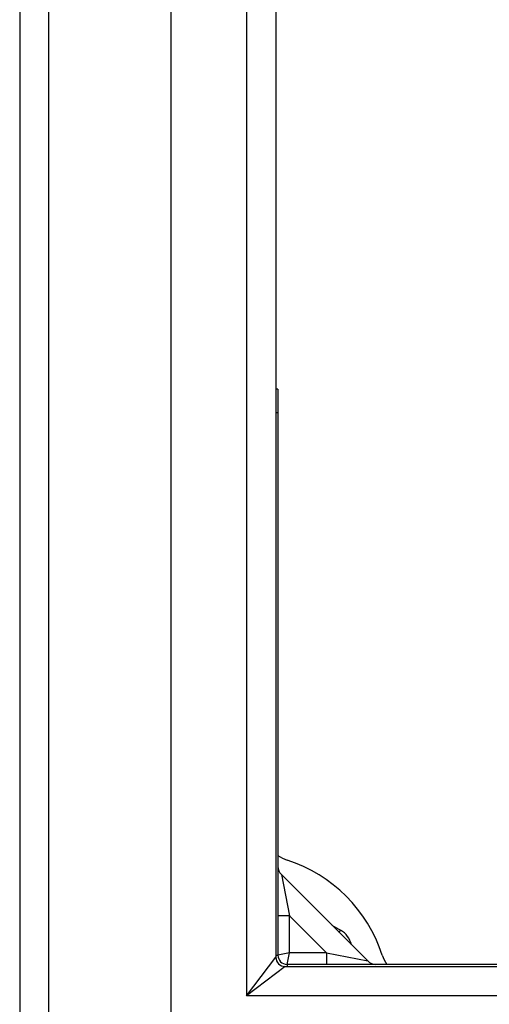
# Model space of a CAD drawing. Header units: inches. Extents: x 11 to 197, y 14 to 125.
# Tile 3 of 82: x 82.93 to 84.52, y 49.88 to 53.21. Entities that reach past the tile are written whole.
import ezdxf

# ---------------------------------------------------------------- set-up
doc = ezdxf.new("R2010")
doc.units = ezdxf.units.IN
doc.header["$MEASUREMENT"] = 0
doc.layers.add('Visible Edges(ANSI)', color=7, linetype='Continuous', lineweight=25)
doc.layers.add('Visible Tangent Edges(ANSI)', color=7, linetype='Continuous', lineweight=25)

msp = doc.modelspace()

# ---------------------------------------------------------------- linework, layer by layer
at = {"layer": 'Visible Edges(ANSI)'}
for p, q in [((82.9279, 91.0396), (82.9279, 49.2376)), ((83.4397, 49.8472), (83.4397, 90.4299)), ((83.794, 90.2414), (83.794, 50.0357)), ((83.8009, 51.9566), (83.794, 51.9566)), ((83.8009, 51.9566), (83.8009, 51.8778)), ((83.8009, 51.8778), (83.8009, 50.0426)), ((84.1043, 50.0231), (83.8124, 50.315)), ((83.9833, 50.1441), (84.0125, 50.1273)), ((83.825, 50.0047), (112.0307, 50.0047)), ((85.7221, 50.0116), (83.8319, 50.0116))]:
    msp.add_line(p, q, dxfattribs=at)
for centre, radius, start, end in [((83.8709, 50.483), 0.125, 235.9442, 252.0131), ((83.6779, 49.8886), 0.5, 17.9869, 72.0131), ((83.8403, 50.3429), 0.0394, 180, 225), ((83.9732, 50.0591), 0.0787, 13.7585, 60), ((83.825, 50.0357), 0.031, 180, 270), ((83.8319, 50.0426), 0.031, 180, 270), ((84.1322, 50.051), 0.0394, 225, 270), ((84.2723, 50.0816), 0.125, 197.9869, 214.0558)]:
    msp.add_arc(centre, radius, start, end, dxfattribs=at)
at = {"layer": 'Visible Tangent Edges(ANSI)'}
for p, q in [((83.0269, 49.2376), (83.0269, 91.0396)), ((83.695, 90.3714), (83.695, 49.9057)), ((83.794, 51.8778), (83.8009, 51.8778)), ((83.8124, 50.315), (83.8403, 50.1758)), ((83.8403, 50.1758), (83.8009, 50.1758)), ((83.8403, 50.051), (83.8403, 50.1758)), ((83.8403, 50.1758), (83.9651, 50.051)), ((84.008, 50.1194), (84.0125, 50.1273)), ((83.8403, 50.051), (83.8009, 50.0426)), ((83.8319, 50.0116), (83.8403, 50.051)), ((83.9651, 50.051), (83.8403, 50.051)), ((83.9651, 50.051), (83.9651, 50.0116)), ((83.9651, 50.051), (84.1043, 50.0231)), ((83.695, 49.9057), (83.794, 50.0357)), ((83.794, 50.0426), (83.8009, 50.0426)), ((83.825, 50.0047), (83.695, 49.9057)), ((83.8319, 50.0116), (83.8319, 50.0047)), ((112.1607, 49.9057), (83.695, 49.9057))]:
    msp.add_line(p, q, dxfattribs=at)

doc.saveas('drawing.dxf')
